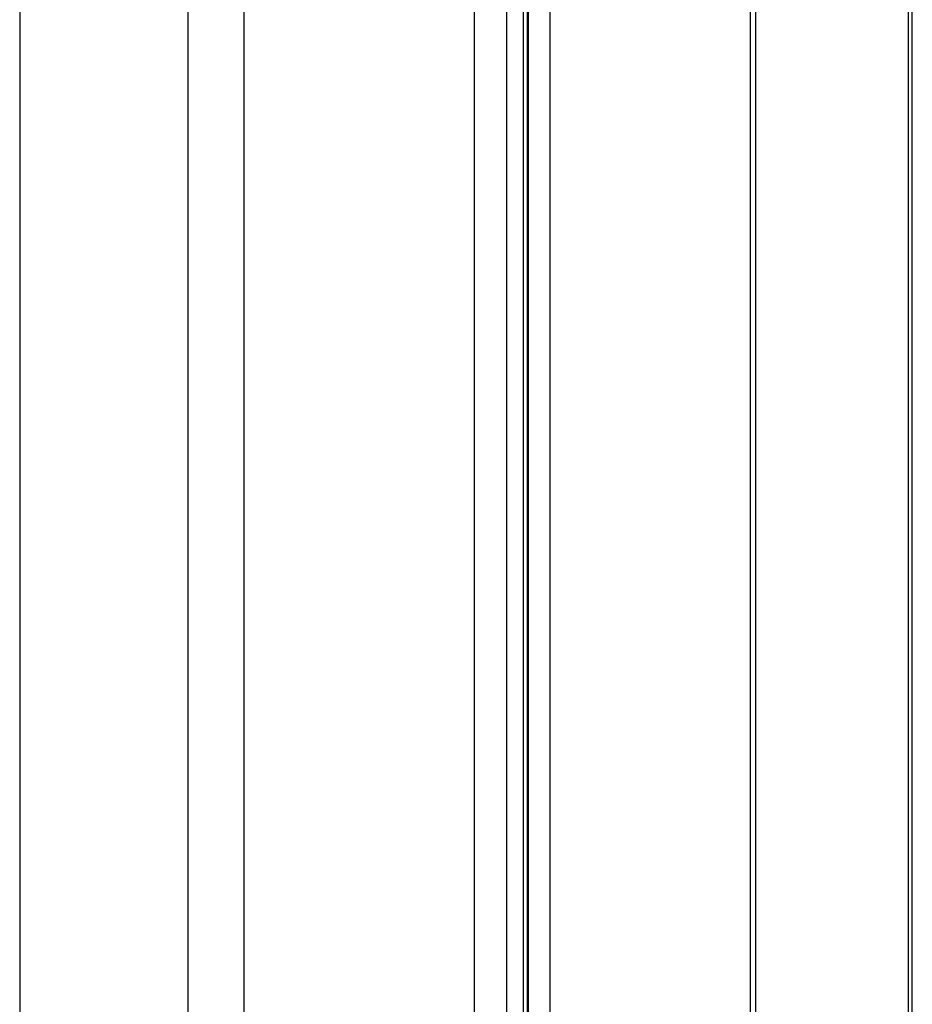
# Model space of a CAD drawing. Header units: inches. Extents: x 41.7 to 125.9, y 54.1 to 147.1.
# Tile 44 of 59: x 44.7 to 52.6, y 117.8 to 126.5. Entities that reach past the tile are written whole.
import ezdxf

# ---------------------------------------------------------------- set-up
doc = ezdxf.new("R2010")
doc.units = ezdxf.units.IN
doc.header["$LTSCALE"] = 20
doc.header["$MEASUREMENT"] = 0

msp = doc.modelspace()

# ---------------------------------------------------------------- linework, layer by layer
for p, q in [((46.679, 113.2714), (46.679, 138.2714)), ((48.729, 113.2714), (48.729, 138.2714)), ((49.0153, 113.2714), (49.0153, 138.2714)), ((49.1653, 113.2714), (49.1653, 138.2714)), ((49.2006, 113.2714), (49.2006, 138.2714)), ((49.2102, 113.3214), (49.2102, 138.2714)), ((49.4027, 113.3214), (49.4027, 138.2714)), ((51.1849, 113.3214), (51.1849, 138.2714)), ((51.2347, 113.3214), (51.2347, 138.2714)), ((52.5932, 113.3214), (52.5932, 138.2714)), ((52.6269, 113.3214), (52.6269, 138.2714)), ((44.679, 127.5014), (44.679, 111.5426)), ((46.179, 111.5426), (46.179, 127.4814))]:
    msp.add_line(p, q)

doc.saveas('drawing.dxf')
